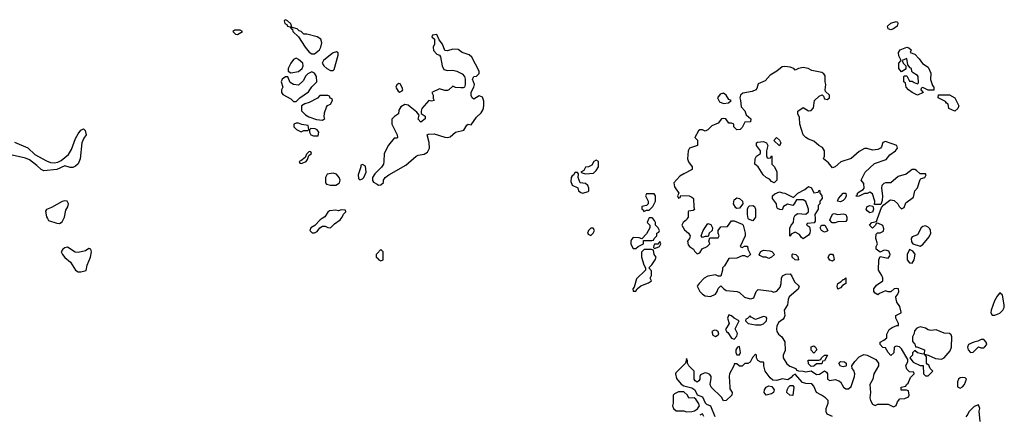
# Model space of a CAD drawing. Header units: inches. Extents: x 2396598 to 2566999, y 262085 to 451979.
# Tile 213 of 256: x 2507309 to 2514724, y 368525 to 371498. Entities that reach past the tile are written whole.
import ezdxf

# ---------------------------------------------------------------- set-up
doc = ezdxf.new("R2010")
doc.units = ezdxf.units.IN
doc.header["$MEASUREMENT"] = 0
for name, color, linetype in [('C5306', 7, 'Continuous'), ('C5307', 7, 'Continuous'), ('C5316', 7, 'Continuous'), ('C5317', 7, 'Continuous')]:
    doc.layers.add(name, color=color, linetype=linetype)

msp = doc.modelspace()

# ---------------------------------------------------------------- linework, layer by layer
at = {"layer": 'C5306', "color": 5, "elevation": 40}
for points in [[(2507517.6, 370000), (2507525.4, 369985.4), (2507590, 369964.9), (2507610, 369963), (2507630, 369974.8), (2507642.2, 370000)], [(2509586.6, 370000), (2509572, 369990), (2509531.3, 369948.7), (2509502, 369930), (2509494, 369910), (2509512.7, 369892.7), (2509530, 369892), (2509550, 369902), (2509568.7, 369931.3), (2509590, 369942), (2509610, 369942), (2509630, 369932), (2509650, 369931.3), (2509680.2, 369959.8), (2509722, 369990), (2509730, 370000)], [(2510000, 369736), (2509994, 369730), (2509994, 369710), (2510000, 369704)]]:
    msp.add_lwpolyline(points, dxfattribs=at)
msp.add_lwpolyline([(2507670, 369783.6), (2507650, 369780.5), (2507633.4, 369770), (2507622.4, 369750), (2507630.5, 369730), (2507650, 369706.4), (2507691.9, 369671.9), (2507730.7, 369610), (2507750, 369598.4), (2507770, 369597.6), (2507810, 369608.9), (2507817, 369650), (2507843.7, 369710), (2507848.9, 369748.9), (2507846, 369770), (2507830, 369773.2), (2507804.1, 369755.9), (2507750, 369743.6), (2507726.5, 369746.5)], close=True, dxfattribs=at)
at = {"layer": 'C5307', "color": 5, "elevation": 40}
for points in [[(2509310, 371498), (2509304.7, 371495.3), (2509302, 371490), (2509306.8, 371470), (2509322, 371462), (2509326, 371450), (2509343.6, 371443.6), (2509350, 371434), (2509358, 371442), (2509350, 371466), (2509326, 371490)], [(2508970, 371418), (2508930, 371418), (2508914, 371410), (2508934, 371390), (2508950, 371387.3), (2508986, 371410)], [(2509362, 371438), (2509354, 371430), (2509363.6, 371423.6), (2509366, 371410), (2509407.7, 371367.7), (2509459.1, 371290), (2509490, 371254), (2509510, 371240.7), (2509530, 371242), (2509566, 371270), (2509577, 371290), (2509584, 371324), (2509578, 371350), (2509549.1, 371369.1), (2509471.6, 371388.4), (2509448.9, 371388.9), (2509430, 371408), (2509414.6, 371414.6), (2509398, 371430)], [(2509695.3, 371255.3), (2509670, 371248.7), (2509650, 371233.2), (2509596, 371190), (2509587.3, 371170), (2509598.8, 371150), (2509621, 371130), (2509650, 371116), (2509670, 371114), (2509676.4, 371123.6), (2509708, 371230), (2509707.3, 371247.3)], [(2509390, 371208), (2509370, 371198), (2509352, 371170), (2509332, 371130), (2509332, 371110), (2509350, 371098), (2509410, 371106.8), (2509435.3, 371130), (2509444, 371150), (2509442, 371170), (2509410, 371199)], [(2509510, 371105.2), (2509478, 371090), (2509464.5, 371075.5), (2509443.5, 371036.5), (2509410, 371004), (2509370, 371008.7), (2509345.2, 371025.2), (2509328, 371068), (2509310, 371068.7), (2509284.7, 371050), (2509278, 371030), (2509291.3, 370990), (2509282, 370970), (2509282, 370950), (2509290, 370934), (2509350, 370902), (2509370, 370882), (2509390, 370882), (2509418, 370910), (2509484.7, 370955.3), (2509510, 370992), (2509548, 371030), (2509544, 371070), (2509530, 371096)], [(2509630, 370926), (2509570, 370926), (2509552.7, 370907.3), (2509490, 370875.3), (2509455.3, 370864.7), (2509432, 370850), (2509431.3, 370811.3), (2509462, 370782), (2509486, 370766), (2509545.4, 370745.4), (2509590, 370742), (2509607.3, 370752.7), (2509603.1, 370763.1), (2509604, 370796), (2509620.4, 370839.6), (2509627.3, 370852.7), (2509650, 370862), (2509666, 370890), (2509662, 370902), (2509647.3, 370907.3), (2509642, 370922)], [(2509410, 370718), (2509390, 370718), (2509374, 370710), (2509374, 370690), (2509394, 370670), (2509418, 370658), (2509430, 370652), (2509450, 370662), (2509470, 370662), (2509478, 370662), (2509486, 370670), (2509482, 370702), (2509432.7, 370707.3)], [(2509502, 370678), (2509492.7, 370667.3), (2509492, 370650), (2509502, 370630), (2509522, 370622), (2509550, 370622), (2509556.4, 370623.6), (2509562, 370650), (2509550, 370668), (2509534.6, 370674.6)], [(2509490, 370506), (2509470, 370486), (2509459.8, 370460.2), (2509426, 370434), (2509414, 370430), (2509418, 370418), (2509430, 370414), (2509450, 370422), (2509466, 370430), (2509476.4, 370443.6), (2509486, 370474), (2509506, 370490), (2509502, 370502)], [(2509890, 370408), (2509878, 370402), (2509878, 370390), (2509858, 370330), (2509861, 370301), (2509870, 370292), (2509890, 370298), (2509902, 370310), (2509919, 370350), (2509913.6, 370393.6)], [(2509670, 370342), (2509624.7, 370335.3), (2509611.1, 370308.9), (2509611.3, 370270), (2509619.6, 370259.6), (2509650, 370250.8), (2509689, 370251), (2509710, 370264.7), (2509718, 370270), (2509722, 370290), (2509715.3, 370310), (2509694.6, 370334.6)]]:
    msp.add_lwpolyline(points, close=True, dxfattribs=at)
at = {"layer": 'C5307', "color": 5}
for points, elevation in [([(2507270, 370574.9), (2507370, 370533.8), (2507423.7, 370483.7), (2507510, 370435), (2507542.3, 370422.3), (2507570, 370419.6), (2507595.5, 370424.5), (2507622.6, 370437.4), (2507677.4, 370482.6), (2507700.1, 370519.9), (2507730, 370602.8), (2507750, 370638.8), (2507770, 370666), (2507790, 370674.8), (2507802, 370662), (2507810.5, 370630), (2507793.3, 370606.7), (2507777, 370570), (2507764.9, 370450), (2507750, 370412.7), (2507730, 370395.1), (2507710, 370385.1), (2507690, 370385.6), (2507650, 370396.9), (2507590, 370369.8), (2507490, 370358.5), (2507470, 370368.7), (2507439.4, 370399.4), (2507383.2, 370443.2), (2507353.8, 370453.8), (2507208, 370488)], 20), ([(2510000, 370354), (2509982.8, 370337.2), (2509966, 370310), (2509966.8, 370286.8), (2509974.8, 370274.8), (2510000, 370258.5)], 40), ([(2507642.2, 370000), (2507647, 370010), (2507656.9, 370063.1), (2507671, 370089), (2507676.3, 370110), (2507668, 370130), (2507650, 370133.6), (2507630, 370129.3), (2507550, 370082.7), (2507511.1, 370068.9), (2507504.5, 370055.5), (2507510, 370014), (2507517.6, 370000)], 40), ([(2509730, 370000), (2509738, 370010), (2509747.3, 370032.7), (2509766, 370050), (2509762, 370062), (2509730, 370066), (2509710, 370058), (2509690, 370062), (2509642, 370058), (2509630, 370048), (2509606.4, 370013.6), (2509586.6, 370000)], 40)]:
    msp.add_lwpolyline(points, dxfattribs=dict(at, elevation=elevation))
at = {"layer": 'C5316', "color": 5, "elevation": 40}
for points in [[(2512047, 370000), (2512042, 369990), (2512034, 369970), (2512054, 369950), (2512054, 369930), (2512030, 369886), (2511994, 369846), (2511975.3, 369855.3), (2511930, 369858), (2511916.9, 369843.1), (2511911.3, 369830), (2511911.3, 369810), (2511916.9, 369796.9), (2511930, 369774), (2511950, 369774), (2511966, 369790), (2512006, 369810), (2512006, 369834), (2512070, 369834), (2512082, 369838), (2512086, 369850), (2512106, 369870), (2512106, 369890), (2512122, 369898), (2512126, 369910), (2512118, 369930), (2512098, 369950), (2512098, 369970), (2512090, 369986), (2512076, 370000)], [(2512336.7, 370000), (2512331.3, 369990), (2512304.7, 369970), (2512296, 369950), (2512315.5, 369915.5), (2512346, 369890), (2512358, 369870), (2512352, 369850), (2512338, 369830), (2512342, 369802), (2512352, 369790), (2512382, 369770), (2512390, 369754), (2512410, 369734), (2512430, 369742), (2512448.9, 369771.1), (2512486, 369790), (2512506, 369810), (2512498, 369830), (2512506, 369854), (2512570, 369854), (2512575.3, 369870), (2512568, 369890), (2512568, 369910), (2512590, 369938), (2512639, 369941), (2512670, 369982), (2512690, 369982), (2512750, 369958), (2512758, 369950), (2512772, 369890), (2512772, 369870), (2512734, 369790), (2512750, 369782), (2512768, 369792), (2512790, 369792), (2512791.3, 369770), (2512812, 369730), (2512791, 369709), (2512770, 369718), (2512750, 369718), (2512710, 369702), (2512650, 369698), (2512616.8, 369643.2), (2512602, 369630), (2512602, 369610), (2512590, 369566), (2512570, 369566), (2512550, 369575.3), (2512490, 369565.2), (2512464.7, 369550), (2512424.7, 369510), (2512411.3, 369490), (2512431.3, 369450), (2512451.3, 369430), (2512470, 369418.8), (2512510, 369414), (2512548.7, 369430), (2512562, 369450), (2512570, 369474), (2512590, 369494), (2512612, 369470), (2512630, 369458), (2512711.3, 369451.3), (2512730, 369442), (2512767.1, 369407.1), (2512810, 369396), (2512823.1, 369396.9), (2512836.5, 369403.5), (2512855.3, 369450), (2512870, 369464.7), (2512970, 369452), (2512986, 369446), (2513010, 369452), (2513036, 369484), (2513042.7, 369510), (2513045.2, 369550), (2513052.5, 369567.5), (2513078.6, 369581.4), (2513110, 369584.7), (2513124.9, 369564.9), (2513143.1, 369523.1), (2513178, 369490), (2513170.7, 369469.3), (2513104.7, 369410), (2513096, 369390), (2513091, 369350), (2513066, 369310), (2513072, 369270), (2513066.4, 369253.6), (2513058.8, 369241.2), (2513024, 369216), (2513010.6, 369189.4), (2513007.3, 369170), (2513010.5, 369150), (2513023, 369130), (2513048.6, 369108.6), (2513070.4, 369070.4), (2513074.4, 369005.6), (2513058, 368970), (2513058, 368950), (2513085.8, 368905.8), (2513107.9, 368887.9), (2513154, 368870), (2513158, 368858), (2513172.7, 368852.7), (2513208.4, 368851.6), (2513230, 368844.7), (2513270, 368854), (2513310, 368824.7), (2513332.9, 368827.1), (2513370, 368852), (2513383.6, 368843.6), (2513391.3, 368831.3), (2513392, 368790), (2513410, 368781), (2513450, 368786.8), (2513478, 368778), (2513491.3, 368770), (2513512, 368730), (2513530, 368718), (2513550, 368718), (2513570, 368734), (2513596, 368810), (2513598, 368830), (2513590, 368855.3), (2513579, 368870), (2513575.3, 368890), (2513597, 368923), (2513630, 368958.8), (2513664.7, 368975.3), (2513690.7, 368970.7), (2513757.3, 368937.3), (2513776, 368910), (2513776, 368890), (2513742, 368830), (2513734.8, 368790), (2513710.8, 368750), (2513714.8, 368690), (2513710.8, 368650), (2513714.8, 368630), (2513730, 368602), (2513750, 368592), (2513770, 368602), (2513850, 368601), (2513890, 368582), (2513908.4, 368591.6), (2513920.2, 368619.8), (2513938, 368642), (2513974.6, 368645.4), (2514002, 368658), (2514006, 368670), (2514002, 368702), (2513987.3, 368707.3), (2513947.3, 368707.3), (2513948, 368730), (2513982, 368738), (2513986, 368750), (2513999, 368761), (2514016.4, 368803.6), (2514046, 368830), (2514042, 368842), (2514010, 368846), (2513990, 368866), (2513982, 368890), (2513996.4, 368923.6), (2513998, 368938), (2513950, 369018), (2513934.6, 369034.6), (2513910, 369038), (2513894, 369030), (2513891.1, 368988.9), (2513870, 368968.7), (2513848, 368990), (2513830, 369026), (2513810, 369028), (2513788.7, 369050), (2513788, 369070), (2513816.4, 369083.6), (2513838, 369102), (2513838, 369130), (2513856.4, 369163.6), (2513880.4, 369179.6), (2513914, 369194), (2513926, 369194), (2513928, 369210), (2513906, 369250), (2513906, 369270), (2513946, 369290), (2513946, 369294), (2513936.5, 369336.5), (2513915.3, 369370), (2513908.4, 369391.6), (2513908, 369410), (2513922, 369430), (2513928.7, 369450), (2513926, 369470), (2513910, 369474), (2513894, 369470), (2513870, 369448), (2513850, 369448), (2513830, 369455.3), (2513783.5, 369436.5), (2513770, 369426), (2513750, 369438), (2513742, 369450), (2513742, 369470), (2513760.9, 369499.1), (2513808.4, 369531.6), (2513808.7, 369550), (2513802, 369570), (2513775.3, 369610), (2513778, 369690), (2513790, 369714), (2513850, 369702), (2513862, 369718), (2513864, 369730), (2513853.2, 369753.2), (2513840.2, 369760.2), (2513818, 369762), (2513790, 369746), (2513758, 369770), (2513758, 369790), (2513768, 369810), (2513755.3, 369850), (2513758, 369882), (2513768.4, 369891.6), (2513790, 369892), (2513814.6, 369905.4), (2513816.4, 369923.6), (2513808.4, 369948.4), (2513770, 369966), (2513758, 369962), (2513754, 369950), (2513730, 369928), (2513708.7, 369950), (2513726, 369970), (2513762, 369978), (2513769.6, 370000)], [(2512843.4, 370000), (2512830, 369982), (2512796.4, 369996.4), (2512795.6, 370000)], [(2513299, 370000), (2513299.6, 369980.4), (2513291.6, 369968.4), (2513238, 369962), (2513234, 369950), (2513256.9, 369936.9), (2513261, 369910), (2513258.8, 369890), (2513250, 369875.3), (2513210, 369846), (2513196.4, 369856.4), (2513180.4, 369880.4), (2513150, 369898), (2513118, 369882), (2513114, 369870), (2513108, 369868), (2513108.4, 369928.4), (2513118, 369950), (2513135.3, 369970), (2513139.7, 370000)], [(2513538, 370000), (2513538, 369990), (2513530, 369978), (2513470, 369975.3), (2513450, 369968.7), (2513428.4, 369968.4), (2513408.9, 369988.9), (2513414.1, 370000)], [(2510000, 369704), (2510014, 369690), (2510030, 369682), (2510046, 369690), (2510046, 369750), (2510030, 369766), (2510000, 369736)], [(2513430, 368508), (2513390, 368526), (2513383.1, 368543.1), (2513382, 368570), (2513398, 368610), (2513398, 368630), (2513378, 368650), (2513348, 368670), (2513309.2, 368689.2), (2513290, 368738), (2513275.1, 368755.1), (2513230, 368757.2), (2513204.7, 368764.7), (2513150, 368828), (2513130, 368818), (2513118, 368802), (2513094.4, 368785.6), (2513050, 368792), (2513010, 368780.9), (2512981.5, 368781.5), (2512960.1, 368800.1), (2512924, 368850), (2512912.7, 368890), (2512913.6, 368913.6), (2512910, 368918), (2512890, 368918), (2512868, 368930), (2512858, 368950), (2512858, 368970), (2512850, 368978), (2512826.8, 368953.2), (2512810, 368918), (2512791.1, 368908.9), (2512770, 368908), (2512750, 368888), (2512730, 368888), (2512710, 368906), (2512690, 368906), (2512686, 368890), (2512654.8, 368830), (2512650.8, 368810), (2512656, 368730), (2512658, 368718), (2512674, 368690), (2512672, 368670), (2512630, 368628.7), (2512610, 368628), (2512594.8, 368654.8), (2512515.3, 368730), (2512508.7, 368750), (2512517.2, 368797.2), (2512515.3, 368810), (2512505.2, 368825.2), (2512490, 368834), (2512470, 368839), (2512463.5, 368836.5), (2512436.9, 368823.1), (2512431, 368810), (2512431, 368789), (2512423.6, 368776.4), (2512412, 368768), (2512396.4, 368776.4), (2512388.7, 368790), (2512388, 368850), (2512348, 368890), (2512338, 368910), (2512338, 368930), (2512330, 368946), (2512322, 368910), (2512250, 368838), (2512247.3, 368830), (2512255.3, 368795.3), (2512290, 368751.3), (2512310, 368741), (2512370, 368724.7), (2512392, 368710), (2512411.6, 368671.6), (2512450, 368656), (2512470.9, 368610.9), (2512481, 368601), (2512512, 368590), (2512542.8, 368510)], [(2514541.2, 368470), (2514534, 368550), (2514539, 368570), (2514530, 368598), (2514496.9, 368583.1), (2514456.9, 368543.1), (2514450, 368526), (2514432.7, 368507.3)], [(2512462, 368510), (2512450, 368528), (2512430, 368518)]]:
    msp.add_lwpolyline(points, dxfattribs=at)
for points in [[(2511610, 369928), (2511592, 369910), (2511584.7, 369890), (2511590, 369882), (2511610, 369872), (2511628, 369890), (2511638, 369910), (2511627.3, 369927.3)], [(2512450, 369858), (2512442, 369870), (2512455.3, 369910), (2512490, 369962), (2512514.4, 369954.4), (2512526, 369930), (2512524.7, 369910), (2512502, 369890), (2512494, 369866), (2512490, 369866), (2512470, 369866)], [(2513370, 369898), (2513348, 369910), (2513338, 369930), (2513346, 369950), (2513371.1, 369951.1), (2513394, 369910), (2513390, 369906)], [(2514130, 369944), (2514110, 369939), (2514098, 369930), (2514070, 369878), (2514030, 369862), (2514021, 369850), (2514023.6, 369823.6), (2514034, 369810), (2514090, 369791.3), (2514110, 369804.7), (2514158.6, 369861.4), (2514169.2, 369890), (2514169, 369910), (2514162, 369922), (2514150, 369935.3)], [(2512130, 369826), (2512114, 369806), (2512090, 369806), (2512083.6, 369796.4), (2512082, 369782), (2512090, 369774), (2512110, 369782), (2512126, 369790), (2512138, 369810)], [(2512067.3, 369767.3), (2512012.7, 369767.3), (2511992, 369748), (2511991, 369710), (2512010, 369652), (2512022, 369630), (2512022, 369610), (2511953.7, 369546.3), (2511936, 369484), (2511926, 369470), (2511930, 369454), (2511950, 369454), (2511958, 369470), (2511987.2, 369492.8), (2512044, 369516), (2512066, 369530), (2512058, 369550), (2512068, 369570), (2512067.3, 369607.3), (2512046, 369630), (2512070, 369652), (2512095.3, 369690), (2512102, 369710), (2512088, 369730), (2512082, 369762)], [(2512950, 369698), (2512930, 369708.7), (2512908.7, 369708.7), (2512882, 369722), (2512878, 369730), (2512890, 369752), (2512910, 369762), (2512956.9, 369756.9), (2512972, 369752), (2512994, 369730), (2512970, 369708)], [(2514010, 369766), (2513991, 369730), (2513991, 369690), (2514010, 369666), (2514030, 369664.7), (2514045.2, 369690), (2514052.9, 369732.9), (2514034.6, 369754.6)], [(2513170, 369686), (2513148.4, 369688.4), (2513126, 369710), (2513126, 369730), (2513130, 369734), (2513154, 369730), (2513170, 369714), (2513174, 369690)], [(2513430, 369678), (2513410, 369686), (2513400.4, 369700.4), (2513398, 369710), (2513410, 369731.3), (2513430, 369731.3), (2513438, 369718), (2513442, 369690)], [(2513470, 369468), (2513464, 369490), (2513469.1, 369510.9), (2513495.3, 369524.7), (2513510, 369542), (2513518, 369542), (2513530, 369554), (2513531.3, 369510), (2513504.7, 369495.3), (2513490, 369478)], [(2514690, 369441.2), (2514670, 369416), (2514650, 369379), (2514624, 369310), (2514621, 369290), (2514631.3, 369271.3), (2514651.3, 369271.3), (2514690, 369288.2), (2514713.6, 369310), (2514722.9, 369330), (2514723.6, 369350), (2514710, 369422)], [(2512650, 369275.3), (2512638, 369250), (2512652, 369210), (2512625.4, 369165.4), (2512632, 369150), (2512642.8, 369142.8), (2512670, 369098), (2512690, 369091.3), (2512710, 369114), (2512713.6, 369133.6), (2512698, 369170), (2512726, 369230), (2512689, 369249), (2512670, 369268)], [(2512810, 369266), (2512790, 369246), (2512778, 369242), (2512774, 369230), (2512794, 369210), (2512850, 369198.8), (2512890, 369199.1), (2512910, 369207.7), (2512934, 369230), (2512935.3, 369250), (2512930, 369258), (2512910, 369261.2), (2512850, 369239), (2512816.4, 369256.4)], [(2512542, 369158), (2512522, 369150), (2512530, 369122), (2512550, 369112), (2512570, 369124.7), (2512574, 369130), (2512570, 369146), (2512556.5, 369156.5)], [(2514090, 369184), (2514064.5, 369175.5), (2514046.8, 369153.2), (2514044.7, 369135.3), (2514032, 369110), (2514032.7, 369072.7), (2514050, 369054), (2514054, 369034), (2514066, 369034), (2514122, 369010), (2514119.6, 368980.4), (2514110, 368978), (2514068.7, 368988.7), (2514050, 369006), (2514032.7, 368987.3), (2514032, 368970), (2514012, 368950), (2514038, 368918), (2514090, 368892), (2514112.7, 368892.7), (2514114, 368830), (2514130, 368814), (2514150, 368814), (2514186, 368850), (2514166, 368870), (2514154.6, 368894.6), (2514142, 368902), (2514138, 368910), (2514138, 368958), (2514122, 368978), (2514150, 368972), (2514205.4, 368945.4), (2514250, 368942), (2514270, 368952), (2514317, 369003), (2514326, 369030), (2514328.9, 369108.9), (2514323.1, 369123.1), (2514310, 369134), (2514270, 369137.2), (2514210, 369160.9), (2514170, 369156), (2514150, 369161.2), (2514130, 369174)], [(2514570, 369088), (2514550, 369088), (2514524.7, 369075.3), (2514494, 369070), (2514454, 369050), (2514446.8, 369030), (2514452, 369010), (2514470, 368992), (2514490, 368994), (2514530, 369034), (2514546, 369026), (2514570, 369026), (2514575.3, 369030), (2514592, 369050), (2514588, 369070)], [(2512730, 369035.3), (2512714, 369030), (2512702, 369010), (2512702, 368990), (2512710, 368974), (2512730, 368974), (2512738, 368990)], [(2513290, 368986), (2513268.7, 369008.7), (2513270, 369034), (2513290, 369042), (2513302, 369030), (2513311.3, 369010)], [(2513270, 368886), (2513250, 368906), (2513247.3, 368932.7), (2513327.3, 368932.7), (2513342, 368938), (2513346, 368950), (2513370, 368972), (2513391.3, 368971.3), (2513370, 368928), (2513354, 368926), (2513350, 368906), (2513310, 368906), (2513290, 368888)], [(2513510, 368882), (2513490, 368888.7), (2513478, 368910), (2513490, 368922), (2513519.6, 368919.6), (2513532, 368910), (2513534, 368890), (2513530, 368888)], [(2514410, 368803.7), (2514390, 368799.3), (2514378.8, 368790), (2514371, 368770), (2514372, 368732), (2514390, 368722), (2514410, 368731.3), (2514424, 368750), (2514439, 368790), (2514430, 368799)], [(2512930, 368668.7), (2512915.3, 368690), (2512919, 368710), (2512929.3, 368730.7), (2512950, 368741), (2512973.7, 368733.7), (2512991, 368710), (2512984.7, 368690), (2512970, 368679)], [(2513130, 368668), (2513108.4, 368668.4), (2513086, 368690), (2513088, 368710), (2513098, 368730), (2513110, 368742), (2513130, 368742), (2513138, 368730)], [(2512310, 368695.3), (2512270, 368695.3), (2512239.8, 368680.2), (2512231.3, 368670), (2512231.3, 368610), (2512224.7, 368590), (2512232, 368570), (2512251.6, 368551.6), (2512310, 368552), (2512330, 368544.7), (2512370, 368546), (2512390, 368551), (2512414, 368566), (2512428.7, 368590), (2512422, 368610), (2512400.4, 368640.4), (2512388.4, 368648.4), (2512348, 368648), (2512338, 368670)]]:
    msp.add_lwpolyline(points, close=True, dxfattribs=at)
at = {"layer": 'C5317', "color": 5}
for points, elevation in [([(2513870, 371422.7), (2513850, 371429.3), (2513844, 371450), (2513867.9, 371472.1), (2513910, 371484.7), (2513918.8, 371478.8), (2513921, 371470), (2513916, 371450), (2513890, 371429.2)], 20), ([(2514192.7, 370967.3), (2514150, 370968), (2514110, 370986), (2514098, 370982), (2514094, 370970), (2514112, 370950), (2514070, 370929.3), (2514030, 370949.3), (2514002, 370970), (2513985.2, 370990), (2513979, 371019), (2513968, 371030), (2513966, 371070), (2513970, 371074), (2513990, 371074), (2514010, 371034), (2514030, 371034), (2514043.6, 371023.6), (2514070, 371014), (2514078, 371022), (2514075.3, 371070), (2514070, 371078), (2514036.4, 371096.4), (2514028.4, 371108.4), (2514026, 371130), (2514015.3, 371135.3), (2513998, 371158), (2513990, 371206), (2513954, 371190), (2513962, 371170), (2513982, 371150), (2513982, 371130), (2513976.9, 371123.1), (2513950, 371106), (2513929.4, 371129.4), (2513929.1, 371170.9), (2513946, 371190), (2513930, 371226), (2513926, 371250), (2513939, 371270), (2513989.6, 371290.4), (2514005.4, 371285.4), (2514022, 371270), (2514014, 371250), (2514050, 371238), (2514082.5, 371202.5), (2514107.1, 371167.1), (2514150, 371141), (2514170, 371094), (2514167.7, 371047.7), (2514182, 371002), (2514192, 370990)], 20), ([(2510163.6, 371016.4), (2510150, 371006), (2510142, 370990), (2510143.6, 370983.6), (2510159.6, 370959.6), (2510170, 370952), (2510190, 370962), (2510194, 370970), (2510190, 370986), (2510174.6, 371014.6)], 40), ([(2512610, 370944), (2512584, 370936), (2512564.7, 370910), (2512578, 370878), (2512610, 370866), (2512647.3, 370872.7), (2512666, 370890), (2512650, 370898), (2512628.7, 370930)], 40), ([(2514350, 370808), (2514306, 370830), (2514302, 370862), (2514288, 370868), (2514282, 370882), (2514226, 370910), (2514227.3, 370932.7), (2514310, 370931.3), (2514351.3, 370910), (2514382, 370850), (2514374, 370830)], 20), ([(2512950, 370454), (2512962, 370458), (2512970, 370472), (2512974, 370470), (2512972, 370410), (2512992, 370390), (2513011, 370351), (2513011, 370289), (2512990, 370268), (2512970, 370278), (2512956, 370296), (2512929.3, 370309.3), (2512908.7, 370330), (2512870, 370388.7), (2512846, 370410), (2512848.7, 370450), (2512858, 370470), (2512888, 370490), (2512888, 370510), (2512858, 370550), (2512858, 370570), (2512864.7, 370575.3), (2512910, 370581), (2512932, 370570), (2512942, 370550), (2512932, 370510), (2512932.7, 370472.7), (2512938, 370458)], 40), ([(2513030, 370548.7), (2512988.4, 370588.4), (2513008.4, 370611.6), (2513031, 370591), (2513042, 370570)], 40), ([(2511650, 370439), (2511632, 370430), (2511616.9, 370403.1), (2511591.6, 370388.4), (2511570, 370386), (2511556.9, 370363.1), (2511534, 370350), (2511543.6, 370343.6), (2511570, 370338), (2511630, 370342), (2511650, 370362), (2511668.7, 370390), (2511668, 370430)], 40), ([(2511510, 370346), (2511490, 370346), (2511482, 370330), (2511470, 370322), (2511462.8, 370310), (2511459.8, 370279.8), (2511470, 370252), (2511511.3, 370231.3), (2511518, 370210), (2511535.3, 370195.3), (2511550, 370191), (2511590, 370204.7), (2511595.3, 370210), (2511595.3, 370230), (2511588.7, 370250), (2511570, 370264), (2511528.7, 370268.7), (2511515.3, 370310), (2511518, 370338)], 40), ([(2512087.3, 370187.3), (2512030, 370186), (2512022, 370170), (2512042, 370130), (2512042, 370110), (2512030, 370098), (2511994, 370090), (2511994, 370070), (2512004.7, 370064.7), (2512010, 370054), (2512030, 370062), (2512050, 370062), (2512078, 370090), (2512098, 370130), (2512098, 370170)], 40), ([(2512710, 370075.3), (2512701.2, 370081.2), (2512685.2, 370110), (2512690, 370142), (2512710, 370156), (2512730, 370151.3), (2512752, 370130), (2512754, 370110), (2512730, 370078)], 40), ([(2513490, 370126), (2513468, 370130), (2513475.3, 370150), (2513510, 370191.3), (2513530, 370192), (2513531.6, 370171.6), (2513524.7, 370150), (2513510, 370135.3)], 40), ([(2513710, 370044), (2513690, 370058), (2513684, 370070), (2513690, 370092), (2513710, 370098), (2513734, 370094), (2513738, 370070), (2513730, 370048)], 40)]:
    msp.add_lwpolyline(points, close=True, dxfattribs=dict(at, elevation=elevation))
at = {"layer": 'C5317', "color": 5, "elevation": 40}
for points in [[(2510000, 370258.5), (2510010, 370252), (2510030, 370254), (2510048, 370272), (2510048.7, 370290), (2510062, 370310), (2510088.7, 370330), (2510216.9, 370403.1), (2510295.3, 370470), (2510310, 370477.3), (2510354.8, 370485.2), (2510380.7, 370499.3), (2510395.1, 370530), (2510392.3, 370572.3), (2510378, 370630), (2510384, 370636), (2510430, 370637.3), (2510510, 370612.4), (2510530, 370610.4), (2510550, 370614.9), (2510590, 370650.6), (2510654, 370666), (2510676.4, 370703.6), (2510686, 370710), (2510710, 370704.7), (2510750, 370764.7), (2510783.2, 370796.8), (2510799.1, 370820.9), (2510805.1, 370850), (2510804.5, 370884.5), (2510794.5, 370914.5), (2510770, 370924), (2510730, 370899), (2510715.3, 370910), (2510710, 370926), (2510709.2, 370950.8), (2510729, 370990), (2510734, 371010), (2510718, 371050), (2510728, 371070), (2510750, 371072), (2510768.4, 371091.6), (2510768.7, 371110), (2510714.7, 371214.8), (2510692.7, 371232.7), (2510642, 371250), (2510610, 371273.2), (2510570, 371275.1), (2510530, 371264), (2510510, 371266), (2510492.9, 371312.9), (2510467.3, 371347.3), (2510450, 371386), (2510418, 371382), (2510414, 371370), (2510434, 371350), (2510432.7, 371312.7), (2510422, 371290), (2510426, 371266), (2510450, 371238), (2510471, 371231), (2510478.8, 371218.8), (2510490.7, 371150.7), (2510504, 371124), (2510530, 371116), (2510570, 371118.8), (2510602, 371110), (2510641, 371090), (2510658, 371070), (2510664.7, 371050), (2510664.7, 371010), (2510658, 370990), (2510650, 370984), (2510630, 370984), (2510590, 370988), (2510570, 370998), (2510542, 370970), (2510530, 370964), (2510510, 370964), (2510470, 370978), (2510414, 370950), (2510422, 370930), (2510423.6, 370903.6), (2510430.8, 370890), (2510410, 370884), (2510390, 370888.7), (2510338, 370830), (2510331.3, 370810), (2510332, 370792), (2510362, 370770), (2510362, 370750), (2510330, 370726), (2510308.7, 370748.7), (2510318, 370778), (2510300.4, 370800.4), (2510250, 370842), (2510234, 370854), (2510210, 370858), (2510179.6, 370840.4), (2510163.6, 370816.4), (2510162, 370790), (2510130.7, 370769.3), (2510111.1, 370748.9), (2510111.3, 370710), (2510152, 370630), (2510154, 370610), (2510150, 370606), (2510130, 370606), (2510086.4, 370553.6), (2510053.4, 370490), (2510052.4, 370430), (2510048, 370410), (2510033.5, 370386.5), (2510000, 370354)], [(2513769.6, 370000), (2513798, 370082), (2513816.4, 370103.6), (2513860.4, 370139.6), (2513870, 370142), (2513895.3, 370135.3), (2513922, 370110), (2513932, 370090), (2513950, 370072), (2513970, 370082), (2513982.7, 370117.3), (2514038.6, 370161.4), (2514048.7, 370210), (2514070, 370232), (2514090, 370294), (2514098, 370302), (2514126, 370310), (2514135.3, 370330), (2514130, 370338), (2514090, 370338), (2514063.1, 370363.1), (2514050, 370368.7), (2514030, 370368.7), (2513984.5, 370335.5), (2513924.5, 370315.5), (2513870, 370268), (2513830, 370268.7), (2513816.9, 370263.1), (2513802, 370250), (2513798, 370230), (2513806, 370170), (2513803.6, 370136.4), (2513794, 370106), (2513746, 370106), (2513748, 370130), (2513730, 370186), (2513710, 370198), (2513691.1, 370188.9), (2513670, 370188.7), (2513630, 370168), (2513610, 370166), (2513608, 370170), (2513618, 370182), (2513618, 370190), (2513630, 370202), (2513662, 370218), (2513668.7, 370230), (2513664.7, 370264.7), (2513646, 370290), (2513675.3, 370350), (2513746.5, 370413.5), (2513834.5, 370445.5), (2513861.3, 370478.7), (2513903.7, 370510), (2513919.3, 370530), (2513913.2, 370550), (2513830, 370579.3), (2513810, 370572.7), (2513799.3, 370540.7), (2513790.4, 370529.6), (2513770, 370520.9), (2513730, 370514), (2513690, 370528.7), (2513670, 370528.7), (2513630, 370504), (2513570, 370453.2), (2513493.4, 370426.6), (2513450, 370389), (2513430, 370382), (2513400.9, 370420.9), (2513362, 370450), (2513369, 370471), (2513369.1, 370509.1), (2513355.1, 370535.1), (2513328, 370550), (2513290, 370584), (2513250, 370597.2), (2513229.4, 370609.4), (2513208.7, 370630), (2513184, 370710), (2513180.4, 370760.4), (2513168.7, 370790), (2513168.7, 370810), (2513210, 370836), (2513250, 370810.8), (2513270, 370814), (2513287, 370833), (2513295.3, 370890), (2513330, 370922), (2513352, 370932), (2513362, 370922), (2513370, 370902), (2513390, 370898), (2513408, 370910), (2513408, 370930), (2513378, 370958), (2513375.3, 370970), (2513379, 371010), (2513374, 371030), (2513374.2, 371074.2), (2513365.2, 371090), (2513350, 371099.5), (2513274, 371114), (2513246, 371130), (2513210, 371137.2), (2513174, 371130), (2513150, 371118), (2513138, 371130), (2513110, 371141.2), (2513070, 371146), (2513050, 371142.7), (2513010.4, 371109.6), (2512959.9, 371080.1), (2512921.6, 371038.4), (2512870, 371014), (2512861, 370979), (2512852, 370970), (2512824, 370956), (2512755.3, 370944.7), (2512738, 370930), (2512732, 370910), (2512738, 370890), (2512742, 370842), (2512770, 370812), (2512781, 370781), (2512814, 370750), (2512812.7, 370727.3), (2512770, 370726), (2512750, 370686), (2512734, 370670), (2512710, 370668.7), (2512688, 370690), (2512686, 370710), (2512670, 370718), (2512650, 370718), (2512626, 370750), (2512610, 370754), (2512594, 370750), (2512570, 370718), (2512522, 370698), (2512491.1, 370668.9), (2512470, 370658), (2512450, 370668), (2512430, 370668), (2512419.6, 370660.4), (2512392, 370610), (2512414, 370590), (2512414, 370550), (2512354, 370530), (2512342, 370510), (2512338, 370450), (2512346.4, 370426.4), (2512372, 370390), (2512374, 370370), (2512310, 370338), (2512281.4, 370318.6), (2512236, 370270), (2512239.8, 370239.8), (2512272, 370190), (2512262, 370170), (2512270, 370154), (2512282, 370158), (2512287.3, 370172.7), (2512350, 370172), (2512370, 370162), (2512382, 370150), (2512384.7, 370084.7), (2512391.3, 370068.7), (2512379.6, 370060.4), (2512345.4, 370054.6), (2512342, 370050), (2512342, 370010), (2512336.7, 370000)], [(2513139.7, 370000), (2513141.2, 370010), (2513150, 370024.7), (2513170, 370038), (2513230, 370032), (2513248, 370050), (2513248.7, 370070), (2513228.9, 370128.9), (2513210, 370142), (2513158, 370142), (2513142, 370110), (2513130, 370098), (2513090, 370108), (2513062, 370090), (2513050, 370066), (2513032.7, 370067.3), (2513016.4, 370076.4), (2513010, 370086), (2513008.7, 370110), (2512978, 370150), (2512978, 370170), (2512994.6, 370185.4), (2513030, 370202), (2513052.7, 370192.7), (2513071.6, 370191.6), (2513130, 370162), (2513138, 370162), (2513168, 370190), (2513222, 370218), (2513250, 370242), (2513272, 370232), (2513290, 370194), (2513322, 370198), (2513330, 370214), (2513334, 370210), (2513334, 370190), (2513350, 370174), (2513352, 370150), (2513334, 370130), (2513334, 370110), (2513322, 370098), (2513322, 370070), (2513298, 370030), (2513299, 370000)], [(2512795.6, 370000), (2512788.7, 370030), (2512788.7, 370071.3), (2512794, 370086), (2512805.2, 370094.8), (2512830, 370098), (2512842, 370090), (2512850.9, 370070.9), (2512850.8, 370010), (2512843.4, 370000)], [(2512076, 370000), (2512070, 370006), (2512050, 370006), (2512047, 370000)], [(2513414.1, 370000), (2513430, 370034), (2513442, 370038), (2513470, 370031.3), (2513510, 370036), (2513531.3, 370030), (2513538, 370010), (2513538, 370000)]]:
    msp.add_lwpolyline(points, dxfattribs=at)

doc.saveas('drawing.dxf')
